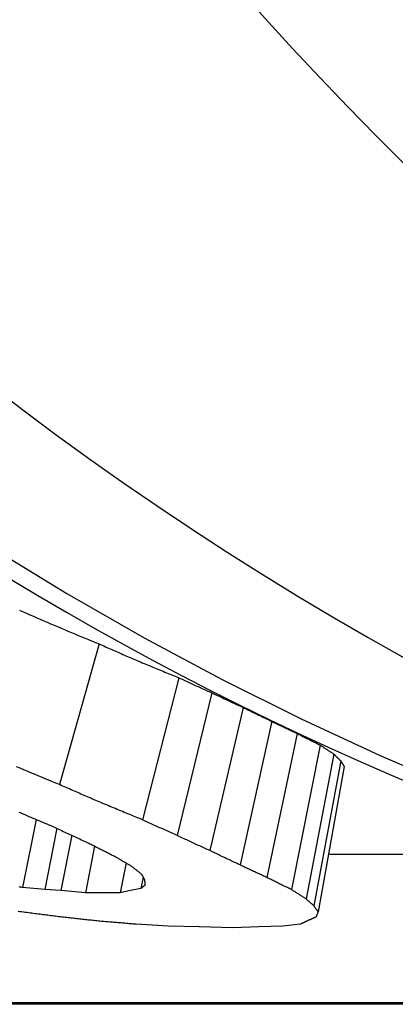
# Model space of a CAD drawing. Header units: millimetres. Extents: x -48 to 3548, y -17 to 396.
# Tile 19 of 26: x 216.88 to 218.14, y 348.95 to 352.26. Entities that reach past the tile are written whole.
import ezdxf

# ---------------------------------------------------------------- set-up
doc = ezdxf.new("R2010")
doc.units = ezdxf.units.MM
doc.layers.add('DETAIL', color=2, linetype='Continuous')

msp = doc.modelspace()

# ---------------------------------------------------------------- linework, layer by layer
at = {"layer": 'DETAIL'}
for p, q in [((217.1434, 350.1622), (217.0106, 349.6893)), ((217.411, 350.0487), (217.289, 349.5714)), ((217.523, 349.9976), (217.4062, 349.5183)), ((217.6276, 349.9487), (217.516, 349.4676)), ((217.7242, 349.902), (217.6178, 349.4192)), ((217.8093, 349.8613), (217.7078, 349.3769)), ((217.8868, 349.8223), (217.7901, 349.3365)), ((217.9326, 349.792), (217.8398, 349.305)), ((217.9556, 349.7692), (217.8659, 349.2814)), ((217.9672, 349.7503), (217.8802, 349.2617)), ((216.9323, 349.5722), (216.8863, 349.3437)), ((217.0016, 349.5425), (216.9606, 349.3365)), ((217.0516, 349.519), (217.0147, 349.333)), ((217.1281, 349.4828), (217.0973, 349.3258)), ((217.9148, 349.4555), (218.816, 349.4555)), ((217.2343, 349.4259), (217.2146, 349.3258)), ((217.2913, 349.3787), (217.2836, 349.3402)), ((216.9606, 349.3365), (216.8863, 349.3437)), ((217.0147, 349.333), (216.9606, 349.3365)), ((217.2836, 349.3402), (217.2491, 349.333)), ((217.0973, 349.3258), (217.0147, 349.333)), ((217.156, 349.3258), (217.0973, 349.3258)), ((217.2146, 349.3258), (217.156, 349.3258)), ((217.2491, 349.333), (217.2146, 349.3258)), ((217.2676, 349.2212), (217.3758, 349.2152)), ((217.3758, 349.2152), (217.4797, 349.2123)), ((217.4797, 349.2123), (217.5927, 349.2093)), ((217.5927, 349.2093), (217.6808, 349.2123)), ((217.6808, 349.2123), (217.7612, 349.2152)), ((217.7612, 349.2152), (217.8205, 349.2212)), ((221.4506, 348.9558), (209.6487, 348.9558)), ((221.4531, 348.951), (209.7016, 348.951))]:
    msp.add_line(p, q, dxfattribs=at)
at = {"layer": 'DETAIL', "flags": 128}
for points in [[(215.0889, 351.7979), (215.3181, 351.5881), (215.5516, 351.3857), (215.7894, 351.1908), (216.0313, 351.0034), (216.2769, 350.8238), (216.5263, 350.6518), (216.7792, 350.4876), (217.0355, 350.3313), (217.2949, 350.183), (217.5572, 350.0427), (217.8225, 349.9105), (218.0903, 349.7864), (218.3606, 349.6706)], [(216.8763, 350.2752), (216.8879, 350.2702), (216.8994, 350.2651), (216.911, 350.26), (216.9226, 350.255), (216.9342, 350.25), (216.9457, 350.245), (216.9573, 350.24), (216.9689, 350.235), (216.9805, 350.2301), (216.9921, 350.2251), (217.0037, 350.2202), (217.0154, 350.2153), (217.027, 350.2104), (217.0386, 350.2055), (217.0502, 350.2006), (217.0619, 350.1958), (217.0735, 350.1909), (217.0851, 350.1861), (217.0968, 350.1813), (217.1084, 350.1765), (217.1201, 350.1718), (217.1317, 350.167), (217.1434, 350.1622)], [(217.1434, 350.1622), (217.1487, 350.1599), (217.154, 350.1575), (217.1594, 350.1552), (217.1647, 350.1528), (217.17, 350.1505), (217.1753, 350.1481), (217.1806, 350.1458), (217.186, 350.1434), (217.1913, 350.1411), (217.1966, 350.1388), (217.2019, 350.1364), (217.2073, 350.1341), (217.2126, 350.1318), (217.2179, 350.1295), (217.2233, 350.1271), (217.2286, 350.1248), (217.2339, 350.1225), (217.2393, 350.1202), (217.2446, 350.1179), (217.2499, 350.1156), (217.2553, 350.1134), (217.2606, 350.1111), (217.266, 350.1088), (217.2713, 350.1065)], [(217.2713, 350.1065), (217.2771, 350.104), (217.2829, 350.1016), (217.2887, 350.0991), (217.2945, 350.0967), (217.3004, 350.0942), (217.3062, 350.0918), (217.312, 350.0894), (217.3178, 350.0869), (217.3236, 350.0845), (217.3294, 350.0821), (217.3353, 350.0797), (217.3411, 350.0773), (217.3469, 350.0749), (217.3527, 350.0725), (217.3586, 350.0701), (217.3644, 350.0677), (217.3702, 350.0653), (217.376, 350.0629), (217.3819, 350.0605), (217.3877, 350.0581), (217.3935, 350.0558), (217.3994, 350.0534), (217.4052, 350.051), (217.411, 350.0487)], [(217.411, 350.0487), (217.4157, 350.0465), (217.4203, 350.0443), (217.425, 350.0422), (217.4297, 350.04), (217.4343, 350.0378), (217.439, 350.0357), (217.4436, 350.0335), (217.4483, 350.0314), (217.453, 350.0293), (217.4576, 350.0271), (217.4623, 350.025), (217.4669, 350.0228), (217.4716, 350.0207), (217.4763, 350.0186), (217.481, 350.0165), (217.4856, 350.0144), (217.4903, 350.0122), (217.495, 350.0101), (217.4996, 350.008), (217.5043, 350.0059), (217.509, 350.0038), (217.5137, 350.0017), (217.5183, 349.9996), (217.523, 349.9976)], [(217.523, 349.9976), (217.5274, 349.9955), (217.5317, 349.9934), (217.5361, 349.9913), (217.5404, 349.9893), (217.5448, 349.9872), (217.5491, 349.9851), (217.5535, 349.9831), (217.5578, 349.981), (217.5622, 349.979), (217.5665, 349.9769), (217.5709, 349.9749), (217.5752, 349.9728), (217.5796, 349.9708), (217.584, 349.9688), (217.5883, 349.9667), (217.5927, 349.9647), (217.597, 349.9627), (217.6014, 349.9607), (217.6058, 349.9587), (217.6101, 349.9567), (217.6145, 349.9547), (217.6189, 349.9526), (217.6232, 349.9507), (217.6276, 349.9487)], [(217.6276, 349.9487), (217.6316, 349.9467), (217.6356, 349.9447), (217.6396, 349.9427), (217.6437, 349.9407), (217.6477, 349.9388), (217.6517, 349.9368), (217.6557, 349.9348), (217.6597, 349.9329), (217.6638, 349.9309), (217.6678, 349.9289), (217.6718, 349.927), (217.6758, 349.9251), (217.6798, 349.9231), (217.6839, 349.9212), (217.6879, 349.9192), (217.6919, 349.9173), (217.6959, 349.9154), (217.7, 349.9135), (217.704, 349.9115), (217.708, 349.9096), (217.7121, 349.9077), (217.7161, 349.9058), (217.7201, 349.9039), (217.7242, 349.902)], [(217.7242, 349.902), (217.7277, 349.9003), (217.7312, 349.8985), (217.7348, 349.8968), (217.7383, 349.8951), (217.7419, 349.8934), (217.7454, 349.8917), (217.749, 349.8899), (217.7525, 349.8882), (217.7561, 349.8865), (217.7596, 349.8848), (217.7632, 349.8831), (217.7667, 349.8814), (217.7703, 349.8797), (217.7738, 349.878), (217.7774, 349.8763), (217.7809, 349.8747), (217.7845, 349.873), (217.788, 349.8713), (217.7916, 349.8696), (217.7951, 349.868), (217.7987, 349.8663), (217.8022, 349.8646), (217.8058, 349.863), (217.8093, 349.8613)], [(217.8093, 349.8613), (217.8126, 349.8596), (217.8158, 349.858), (217.819, 349.8563), (217.8222, 349.8547), (217.8255, 349.853), (217.8287, 349.8514), (217.8319, 349.8497), (217.8351, 349.8481), (217.8384, 349.8465), (217.8416, 349.8448), (217.8448, 349.8432), (217.848, 349.8416), (217.8513, 349.84), (217.8545, 349.8383), (217.8577, 349.8367), (217.8609, 349.8351), (217.8642, 349.8335), (217.8674, 349.8319), (217.8706, 349.8303), (217.8739, 349.8287), (217.8771, 349.8271), (217.8803, 349.8255), (217.8836, 349.8239), (217.8868, 349.8223)], [(217.8868, 349.8223), (217.8887, 349.8211), (217.8906, 349.8198), (217.8925, 349.8185), (217.8944, 349.8172), (217.8963, 349.8159), (217.8982, 349.8146), (217.9001, 349.8134), (217.902, 349.8121), (217.9039, 349.8108), (217.9059, 349.8096), (217.9078, 349.8083), (217.9097, 349.807), (217.9116, 349.8058), (217.9135, 349.8045), (217.9154, 349.8032), (217.9173, 349.802), (217.9192, 349.8007), (217.9211, 349.7995), (217.923, 349.7982), (217.9249, 349.797), (217.9268, 349.7957), (217.9287, 349.7945), (217.9307, 349.7933), (217.9326, 349.792)], [(217.9326, 349.792), (217.9335, 349.7911), (217.9345, 349.7901), (217.9354, 349.7891), (217.9364, 349.7882), (217.9374, 349.7872), (217.9383, 349.7863), (217.9393, 349.7853), (217.9402, 349.7843), (217.9412, 349.7834), (217.9421, 349.7824), (217.9431, 349.7815), (217.9441, 349.7805), (217.945, 349.7796), (217.946, 349.7786), (217.9469, 349.7777), (217.9479, 349.7767), (217.9489, 349.7758), (217.9498, 349.7749), (217.9508, 349.7739), (217.9517, 349.773), (217.9527, 349.772), (217.9537, 349.7711), (217.9546, 349.7702), (217.9556, 349.7692)], [(217.9556, 349.7692), (217.9561, 349.7684), (217.9566, 349.7676), (217.957, 349.7668), (217.9575, 349.766), (217.958, 349.7652), (217.9585, 349.7644), (217.959, 349.7636), (217.9595, 349.7629), (217.9599, 349.7621), (217.9604, 349.7613), (217.9609, 349.7605), (217.9614, 349.7597), (217.9619, 349.7589), (217.9624, 349.7581), (217.9629, 349.7573), (217.9634, 349.7565), (217.9638, 349.7557), (217.9643, 349.755), (217.9648, 349.7542), (217.9653, 349.7534), (217.9658, 349.7526), (217.9663, 349.7518), (217.9668, 349.751), (217.9672, 349.7503)], [(217.0106, 349.6893), (216.9985, 349.6942), (216.9864, 349.6991), (216.9743, 349.7041), (216.9622, 349.7091), (216.9502, 349.714), (216.9381, 349.719), (216.926, 349.7241), (216.914, 349.7291), (216.9019, 349.7342), (216.8899, 349.7392), (216.8778, 349.7443), (216.8658, 349.7494)], [(217.1436, 349.6314), (217.1381, 349.6338), (217.1325, 349.6361), (217.127, 349.6385), (217.1214, 349.6409), (217.1159, 349.6433), (217.1103, 349.6457), (217.1048, 349.648), (217.0992, 349.6504), (217.0937, 349.6528), (217.0881, 349.6552), (217.0826, 349.6576), (217.077, 349.6601), (217.0715, 349.6625), (217.0659, 349.6649), (217.0604, 349.6673), (217.0549, 349.6697), (217.0493, 349.6722), (217.0438, 349.6746), (217.0383, 349.677), (217.0327, 349.6795), (217.0272, 349.6819), (217.0216, 349.6844), (217.0161, 349.6868), (217.0106, 349.6893)], [(217.289, 349.5714), (217.2829, 349.5738), (217.2768, 349.5763), (217.2708, 349.5788), (217.2647, 349.5812), (217.2586, 349.5837), (217.2526, 349.5861), (217.2465, 349.5886), (217.2405, 349.5911), (217.2344, 349.5936), (217.2283, 349.5961), (217.2223, 349.5986), (217.2162, 349.6011), (217.2102, 349.6036), (217.2041, 349.6061), (217.1981, 349.6086), (217.192, 349.6111), (217.186, 349.6136), (217.1799, 349.6162), (217.1739, 349.6187), (217.1678, 349.6212), (217.1618, 349.6238), (217.1557, 349.6263), (217.1497, 349.6289), (217.1436, 349.6314)], [(216.874, 349.5971), (216.8807, 349.5942), (216.8874, 349.5913), (216.8941, 349.5884), (216.9007, 349.5856), (216.9074, 349.5827), (216.9141, 349.5799), (216.9208, 349.5771), (216.9276, 349.5742), (216.9343, 349.5714), (216.941, 349.5686), (216.9477, 349.5658), (216.9544, 349.563), (216.9611, 349.5602), (216.9678, 349.5574), (216.9745, 349.5546), (216.9812, 349.5518), (216.9879, 349.549)], [(217.4062, 349.5183), (217.4013, 349.5205), (217.3964, 349.5227), (217.3915, 349.5248), (217.3866, 349.527), (217.3817, 349.5292), (217.3768, 349.5314), (217.3719, 349.5336), (217.367, 349.5358), (217.3621, 349.538), (217.3573, 349.5402), (217.3524, 349.5424), (217.3475, 349.5446), (217.3426, 349.5468), (217.3377, 349.549), (217.3329, 349.5512), (217.328, 349.5535), (217.3231, 349.5557), (217.3182, 349.5579), (217.3133, 349.5602), (217.3085, 349.5624), (217.3036, 349.5646), (217.2987, 349.5669), (217.2939, 349.5691), (217.289, 349.5714)], [(216.9879, 349.549), (216.993, 349.5466), (216.998, 349.5442), (217.003, 349.5418), (217.008, 349.5395), (217.0131, 349.5371), (217.0181, 349.5347), (217.0231, 349.5323), (217.0282, 349.53), (217.0332, 349.5276), (217.0382, 349.5252), (217.0433, 349.5229), (217.0483, 349.5206), (217.0533, 349.5182), (217.0584, 349.5159), (217.0634, 349.5135), (217.0685, 349.5112), (217.0735, 349.5089), (217.0786, 349.5066), (217.0836, 349.5043), (217.0886, 349.5019), (217.0937, 349.4996), (217.0987, 349.4973), (217.1038, 349.495), (217.1088, 349.4928)], [(217.516, 349.4676), (217.5114, 349.4697), (217.5068, 349.4717), (217.5022, 349.4738), (217.4976, 349.4759), (217.4931, 349.478), (217.4885, 349.4801), (217.4839, 349.4821), (217.4793, 349.4842), (217.4747, 349.4863), (217.4702, 349.4885), (217.4656, 349.4906), (217.461, 349.4927), (217.4564, 349.4948), (217.4519, 349.4969), (217.4473, 349.499), (217.4427, 349.5012), (217.4381, 349.5033), (217.4336, 349.5054), (217.429, 349.5076), (217.4244, 349.5097), (217.4199, 349.5119), (217.4153, 349.514), (217.4107, 349.5162), (217.4062, 349.5183)], [(217.1088, 349.4928), (217.1126, 349.4908), (217.1163, 349.4889), (217.12, 349.4869), (217.1238, 349.485), (217.1275, 349.4831), (217.1312, 349.4812), (217.135, 349.4792), (217.1387, 349.4773), (217.1424, 349.4754), (217.1462, 349.4735), (217.1499, 349.4716), (217.1537, 349.4697), (217.1574, 349.4678), (217.1611, 349.4659), (217.1649, 349.464), (217.1686, 349.4621), (217.1724, 349.4602), (217.1761, 349.4584), (217.1799, 349.4565), (217.1836, 349.4546), (217.1874, 349.4527), (217.1911, 349.4509), (217.1948, 349.449), (217.1986, 349.4471)], [(217.6178, 349.4192), (217.6135, 349.4211), (217.6093, 349.4231), (217.605, 349.4251), (217.6008, 349.4271), (217.5965, 349.4291), (217.5923, 349.4311), (217.588, 349.433), (217.5838, 349.435), (217.5795, 349.4371), (217.5753, 349.4391), (217.5711, 349.4411), (217.5668, 349.4431), (217.5626, 349.4451), (217.5583, 349.4471), (217.5541, 349.4492), (217.5499, 349.4512), (217.5456, 349.4532), (217.5414, 349.4553), (217.5371, 349.4573), (217.5329, 349.4594), (217.5287, 349.4614), (217.5244, 349.4635), (217.5202, 349.4655), (217.516, 349.4676)], [(217.1986, 349.4471), (217.2008, 349.4458), (217.2031, 349.4444), (217.2053, 349.4431), (217.2076, 349.4418), (217.2098, 349.4404), (217.212, 349.4391), (217.2143, 349.4377), (217.2165, 349.4364), (217.2188, 349.4351), (217.221, 349.4337), (217.2232, 349.4324), (217.2255, 349.4311), (217.2277, 349.4298), (217.23, 349.4284), (217.2322, 349.4271), (217.2345, 349.4258), (217.2367, 349.4245), (217.239, 349.4232), (217.2412, 349.4218), (217.2434, 349.4205), (217.2457, 349.4192), (217.2479, 349.4179), (217.2502, 349.4166), (217.2524, 349.4153)], [(217.2524, 349.4153), (217.2538, 349.4142), (217.2553, 349.413), (217.2567, 349.4119), (217.2581, 349.4107), (217.2595, 349.4096), (217.2609, 349.4085), (217.2623, 349.4073), (217.2637, 349.4062), (217.2652, 349.4051), (217.2666, 349.4039), (217.268, 349.4028), (217.2694, 349.4017), (217.2708, 349.4005), (217.2722, 349.3994), (217.2737, 349.3983), (217.2751, 349.3972), (217.2765, 349.396), (217.2779, 349.3949), (217.2793, 349.3938), (217.2808, 349.3927), (217.2822, 349.3916), (217.2836, 349.3905), (217.285, 349.3893), (217.2864, 349.3882)], [(217.7078, 349.3769), (217.704, 349.3786), (217.7003, 349.3804), (217.6965, 349.3821), (217.6927, 349.3838), (217.689, 349.3856), (217.6852, 349.3873), (217.6815, 349.389), (217.6777, 349.3908), (217.674, 349.3925), (217.6702, 349.3943), (217.6665, 349.396), (217.6627, 349.3978), (217.659, 349.3996), (217.6552, 349.4013), (217.6515, 349.4031), (217.6477, 349.4049), (217.644, 349.4066), (217.6402, 349.4084), (217.6365, 349.4102), (217.6327, 349.412), (217.629, 349.4138), (217.6253, 349.4156), (217.6215, 349.4174), (217.6178, 349.4192)], [(217.2864, 349.3882), (217.2868, 349.3874), (217.2872, 349.3866), (217.2876, 349.3859), (217.288, 349.3851), (217.2884, 349.3843), (217.2888, 349.3835), (217.2892, 349.3827), (217.2896, 349.3819), (217.29, 349.3811), (217.2904, 349.3803), (217.2908, 349.3796), (217.2913, 349.3788), (217.2917, 349.378), (217.2921, 349.3772), (217.2925, 349.3764), (217.2929, 349.3756), (217.2933, 349.3749), (217.2937, 349.3741), (217.2941, 349.3733), (217.2945, 349.3725), (217.2949, 349.3717), (217.2953, 349.371), (217.2957, 349.3702), (217.2961, 349.3694)], [(217.2961, 349.3694), (217.2962, 349.3686), (217.2962, 349.3679), (217.2963, 349.3671), (217.2963, 349.3663), (217.2964, 349.3655), (217.2965, 349.3648), (217.2965, 349.364), (217.2966, 349.3632), (217.2967, 349.3624), (217.2967, 349.3617), (217.2968, 349.3609), (217.2968, 349.3601), (217.2969, 349.3594), (217.297, 349.3586), (217.297, 349.3578), (217.2971, 349.3571), (217.2972, 349.3563), (217.2972, 349.3555), (217.2973, 349.3548), (217.2974, 349.354), (217.2974, 349.3533), (217.2975, 349.3525), (217.2975, 349.3517), (217.2976, 349.351)], [(217.7901, 349.3365), (217.7867, 349.3381), (217.7832, 349.3398), (217.7798, 349.3414), (217.7763, 349.3431), (217.7729, 349.3447), (217.7695, 349.3464), (217.766, 349.3481), (217.7626, 349.3497), (217.7592, 349.3514), (217.7557, 349.3531), (217.7523, 349.3548), (217.7489, 349.3564), (217.7455, 349.3581), (217.742, 349.3598), (217.7386, 349.3615), (217.7352, 349.3632), (217.7317, 349.3649), (217.7283, 349.3666), (217.7249, 349.3683), (217.7215, 349.37), (217.718, 349.3718), (217.7146, 349.3735), (217.7112, 349.3752), (217.7078, 349.3769)], [(216.8863, 349.3437), (216.8834, 349.3441), (216.8805, 349.3446), (216.8776, 349.345), (216.8747, 349.3455)], [(217.2976, 349.351), (217.297, 349.3505), (217.2964, 349.3501), (217.2959, 349.3496), (217.2953, 349.3492), (217.2947, 349.3487), (217.2941, 349.3483), (217.2935, 349.3478), (217.2929, 349.3474), (217.2923, 349.3469), (217.2918, 349.3465), (217.2912, 349.346), (217.2906, 349.3455), (217.29, 349.3451), (217.2894, 349.3446), (217.2888, 349.3442), (217.2882, 349.3437), (217.2877, 349.3433), (217.2871, 349.3428), (217.2865, 349.3424), (217.2859, 349.3419), (217.2853, 349.3415), (217.2847, 349.341), (217.2842, 349.3406), (217.2836, 349.3402)], [(217.8398, 349.305), (217.8377, 349.3063), (217.8356, 349.3076), (217.8336, 349.3089), (217.8315, 349.3102), (217.8294, 349.3115), (217.8273, 349.3128), (217.8253, 349.3141), (217.8232, 349.3154), (217.8211, 349.3167), (217.8191, 349.318), (217.817, 349.3193), (217.8149, 349.3206), (217.8128, 349.3219), (217.8108, 349.3232), (217.8087, 349.3245), (217.8066, 349.3258), (217.8046, 349.3272), (217.8025, 349.3285), (217.8004, 349.3298), (217.7984, 349.3311), (217.7963, 349.3325), (217.7942, 349.3338), (217.7922, 349.3351), (217.7901, 349.3365)], [(217.8659, 349.2814), (217.8648, 349.2823), (217.8637, 349.2833), (217.8626, 349.2843), (217.8616, 349.2853), (217.8605, 349.2862), (217.8594, 349.2872), (217.8583, 349.2882), (217.8572, 349.2892), (217.8561, 349.2901), (217.855, 349.2911), (217.8539, 349.2921), (217.8528, 349.2931), (217.8518, 349.2941), (217.8507, 349.2951), (217.8496, 349.2961), (217.8485, 349.297), (217.8474, 349.298), (217.8463, 349.299), (217.8452, 349.3), (217.8441, 349.301), (217.8431, 349.302), (217.842, 349.303), (217.8409, 349.304), (217.8398, 349.305)], [(217.8802, 349.2617), (217.8796, 349.2625), (217.879, 349.2633), (217.8784, 349.2641), (217.8778, 349.2649), (217.8772, 349.2657), (217.8766, 349.2665), (217.8761, 349.2674), (217.8755, 349.2682), (217.8749, 349.269), (217.8743, 349.2698), (217.8737, 349.2706), (217.8731, 349.2715), (217.8725, 349.2723), (217.8719, 349.2731), (217.8713, 349.2739), (217.8707, 349.2747), (217.8701, 349.2756), (217.8695, 349.2764), (217.8689, 349.2772), (217.8683, 349.278), (217.8677, 349.2789), (217.8671, 349.2797), (217.8665, 349.2805), (217.8659, 349.2814)], [(216.8714, 349.2641), (216.8772, 349.2633), (216.883, 349.2625), (216.8888, 349.2617), (216.8946, 349.2609), (216.9004, 349.2601), (216.9062, 349.2593), (216.9121, 349.2585)], [(216.9121, 349.2585), (216.9174, 349.2579), (216.9227, 349.2572), (216.928, 349.2565), (216.9334, 349.2559), (216.9387, 349.2552), (216.944, 349.2545), (216.9494, 349.2539), (216.9547, 349.2532), (216.96, 349.2525), (216.9654, 349.2519), (216.9707, 349.2512), (216.976, 349.2506), (216.9814, 349.2499), (216.9867, 349.2492), (216.992, 349.2486), (216.9973, 349.2479), (217.0027, 349.2473), (217.008, 349.2466), (217.0133, 349.246), (217.0187, 349.2453), (217.024, 349.2447), (217.0293, 349.244), (217.0347, 349.2434), (217.04, 349.2427)], [(217.04, 349.2427), (217.0448, 349.2422), (217.0496, 349.2417), (217.0545, 349.2411), (217.0593, 349.2406), (217.0641, 349.2401), (217.0689, 349.2396), (217.0738, 349.2391), (217.0786, 349.2385), (217.0834, 349.238), (217.0882, 349.2375), (217.093, 349.237), (217.0979, 349.2365), (217.1027, 349.236), (217.1075, 349.2354), (217.1123, 349.2349), (217.1171, 349.2344), (217.122, 349.2339), (217.1268, 349.2334), (217.1316, 349.2329), (217.1364, 349.2324), (217.1413, 349.2318), (217.1461, 349.2313), (217.1509, 349.2308), (217.1557, 349.2303)], [(217.8468, 349.2334), (217.8479, 349.234), (217.8491, 349.2345), (217.8502, 349.235), (217.8513, 349.2355), (217.8525, 349.236), (217.8536, 349.2365), (217.8547, 349.237), (217.8559, 349.2375), (217.857, 349.238), (217.8581, 349.2386), (217.8593, 349.2391), (217.8604, 349.2396), (217.8615, 349.2401), (217.8627, 349.2406), (217.8638, 349.2411), (217.8649, 349.2416), (217.8661, 349.2422), (217.8672, 349.2427), (217.8683, 349.2432), (217.8695, 349.2437), (217.8706, 349.2442), (217.8717, 349.2448), (217.8729, 349.2453), (217.874, 349.2458)], [(217.874, 349.2458), (217.8743, 349.2464), (217.8745, 349.2471), (217.8748, 349.2478), (217.875, 349.2484), (217.8753, 349.2491), (217.8755, 349.2497), (217.8758, 349.2504), (217.8761, 349.251), (217.8763, 349.2517), (217.8766, 349.2524), (217.8768, 349.253), (217.8771, 349.2537), (217.8774, 349.2543), (217.8776, 349.255), (217.8779, 349.2557), (217.8781, 349.2563), (217.8784, 349.257), (217.8787, 349.2577), (217.8789, 349.2583), (217.8792, 349.259), (217.8795, 349.2597), (217.8797, 349.2603), (217.88, 349.261), (217.8802, 349.2617)], [(217.1557, 349.2303), (217.1604, 349.2299), (217.165, 349.2296), (217.1697, 349.2292), (217.1744, 349.2288), (217.179, 349.2284), (217.1837, 349.228), (217.1884, 349.2277), (217.193, 349.2273), (217.1977, 349.2269), (217.2023, 349.2265), (217.207, 349.2261), (217.2117, 349.2258), (217.2163, 349.2254), (217.221, 349.225), (217.2256, 349.2246), (217.2303, 349.2243), (217.235, 349.2239), (217.2396, 349.2235), (217.2443, 349.2231), (217.249, 349.2227), (217.2536, 349.2224), (217.2583, 349.222), (217.2629, 349.2216), (217.2676, 349.2212)], [(217.8205, 349.2212), (217.8216, 349.2217), (217.8227, 349.2223), (217.8238, 349.2228), (217.8249, 349.2233), (217.826, 349.2238), (217.8271, 349.2243), (217.8281, 349.2248), (217.8292, 349.2253), (217.8303, 349.2258), (217.8314, 349.2263), (217.8325, 349.2268), (217.8336, 349.2273), (217.8347, 349.2278), (217.8358, 349.2283), (217.8369, 349.2288), (217.838, 349.2294), (217.8391, 349.2299), (217.8402, 349.2304), (217.8413, 349.2309), (217.8424, 349.2314), (217.8435, 349.2319), (217.8446, 349.2324), (217.8457, 349.2329), (217.8468, 349.2334)]]:
    msp.add_lwpolyline(points, dxfattribs=at)
at = {"layer": 'DETAIL'}
for centre, major_axis, start_param, end_param in [((226.459, 362.649), (0, 14), 5.766449, 8.894122), ((225.3947, 362.649), (0, 14), 0, 2.755717), ((222.8077, 362.649), (0, -13.75), 3.141593, 6.160154), ((221.8395, 362.649), (0, -13.7), 5.640916, 6.248456)]:
    msp.add_ellipse(centre, major_axis=major_axis, ratio=0.819152, start_param=start_param, end_param=end_param, dxfattribs=at)

doc.saveas('drawing.dxf')
